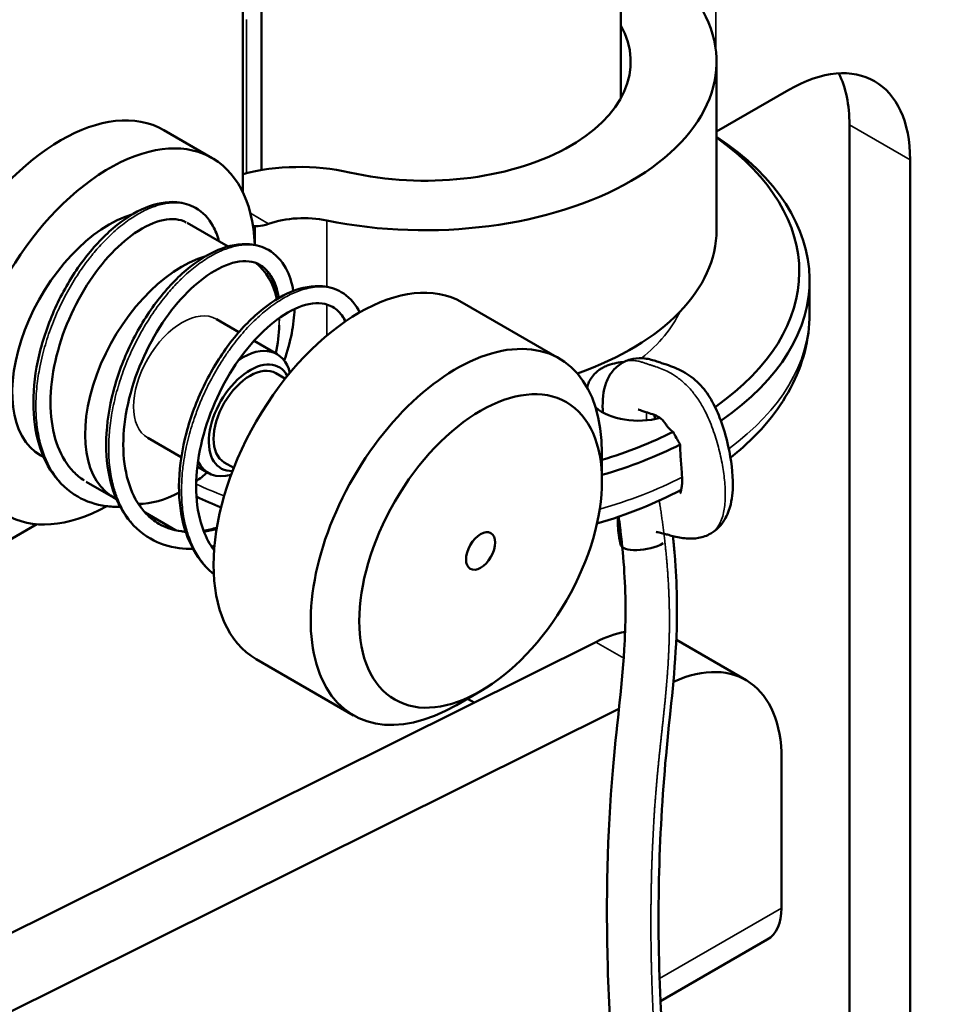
# Model space of a CAD drawing. Header units: millimetres. Extents: x 75 to 4764, y 75 to 3163.
# Tile 191 of 198: x 3555 to 3582, y 2530 to 2558. Entities that reach past the tile are written whole.
import ezdxf

# ---------------------------------------------------------------- set-up
doc = ezdxf.new("R2010")
doc.units = ezdxf.units.MM
doc.header["$LTSCALE"] = 15
doc.layers.add('Visible (ISO)', color=7, linetype='Continuous', lineweight=50)
doc.layers.add('Visible Narrow (ISO)', color=7, linetype='Continuous', lineweight=35)

msp = doc.modelspace()

# ---------------------------------------------------------------- linework, layer by layer
at = {"layer": 'Visible (ISO)'}
for p, q in [((3561.205, 2553.182), (3561.205, 2563.308)), ((3572.221, 2561.796), (3572.221, 2555.92)), ((3561.752, 2553.825), (3561.752, 2558.82)), ((3575.009, 2556.98), (3575.009, 2552.081)), ((3577.115, 2556.164), (3575.009, 2554.947)), ((3578.883, 2515.405), (3578.883, 2555.143)), ((3560.316, 2554.175), (3558.902, 2554.991)), ((3580.651, 2515.164), (3580.651, 2554.122)), ((3560.775, 2551.6), (3559.586, 2552.287)), ((3577.721, 2550.617), (3577.721, 2549.637)), ((3570.428, 2548.337), (3567.599, 2549.97)), ((3561.094, 2549.107), (3560.438, 2549.486)), ((3562.205, 2548.465), (3561.534, 2548.853)), ((3562.445, 2547.75), (3562.167, 2547.91)), ((3559.412, 2545.459), (3558.438, 2546.022)), ((3574.996, 2545.992), (3574.996, 2545.992)), ((3555.405, 2545.463), (3555.316, 2545.514)), ((3571.671, 2544.774), (3571.671, 2545.59)), ((3560.205, 2545.001), (3559.879, 2545.19)), ((3560.945, 2545.152), (3560.667, 2545.312)), ((3557.438, 2544.29), (3556.646, 2544.746)), ((3558.359, 2543.85), (3559.247, 2543.337)), ((3555.2, 2543.511), (3550.26, 2540.659)), ((3536.645, 2522.74), (3571.49, 2540.079)), ((3573.838, 2540.143), (3575.868, 2538.971)), ((3564.428, 2537.944), (3561.599, 2539.577)), ((3568.135, 2538.65), (3567.428, 2538.242)), ((3567.75, 2538.428), (3567.946, 2538.315)), ((3536.811, 2520.542), (3572.166, 2538.135)), ((3576.903, 2532.327), (3576.903, 2536.682)), ((3573.38, 2529.616), (3576.489, 2531.412))]:
    msp.add_line(p, q, dxfattribs=at)
for centre, major_axis, ratio, start_param, end_param in [((3566.509, 2556.98), (8.5, 0), 0.57735, 4.369902, 6.625672), ((3566.509, 2556.98), (6, 0), 0.57735, 4.338508, 6.594205), ((3577.115, 2552.081), (2.5, 4.33), 0.57735, 5.497787, 7.068583), ((3575.347, 2553.102), (2.5, 4.33), 0.57735, 5.497787, 5.921818), ((3555.902, 2549.795), (-3, -5.196), 0.57735, 3.141593, 6.283185), ((3557.316, 2548.979), (-3, -5.196), 0.57735, 2.401061, 7.05055), ((3566.721, 2550.617), (11, 0), 0.57735, 5.583144, 7.000699), ((3566.721, 2550.862), (10.7, 0), 0.57735, 5.592129, 6.967951), ((3562.856, 2551.606), (-4, 0), 0.57735, 4.338508, 5.137857), ((3557.316, 2548.979), (-2, -3.464), 0.57735, 3.680555, 6.283185), ((3562.982, 2551.27), (2, 0), 0.57735, 1.228309, 2.110308), ((3561.912, 2553.102), (-0.5, -0.866), 0.57735, 0.164623, 0.276938), ((3566.509, 2552.081), (8.5, 0), 0.57735, 5.262952, 6.283185), ((3559.438, 2547.754), (-2, -3.464), 0.57735, 3.680509, 6.325324), ((3559.438, 2547.754), (2, 3.464), 0.57735, 5.719028, 6.207347), ((3564.599, 2544.774), (-3, -5.196), 0.57735, 3.141593, 6.283185), ((3559.438, 2547.754), (-2, -3.464), 0.57735, 2.378387, 2.394795), ((3567.428, 2543.141), (-3, -5.196), 0.57735, 2.356194, 7.068583), ((3559.438, 2547.754), (-2, -3.464), 0.57735, 2.094395, 2.331401), ((3561.205, 2546.733), (1, 1.732), 0.57735, 5.738037, 7.151661), ((3561.417, 2546.611), (-0.85, -1.472), 0.57735, 2.793041, 6.631737), ((3561.417, 2546.611), (-0.75, -1.299), 0.57735, 3.141593, 6.283185), ((3572.731, 2547.391), (-1.5, 0), 0.57735, 0.593544, 2.008018), ((3566.721, 2550.862), (10.7, 0), 0.57735, 5.193307, 5.428299), ((3566.721, 2550.617), (-11, 0), 0.57735, 2.037536, 2.287964), ((3572.731, 2545.35), (1.5, 0), 0.57735, 0.650491, 0.650569), ((3561.205, 2546.733), (-1, -1.732), 0.57735, 5.89262, 6.828334), ((3559.438, 2547.754), (-2, -3.464), 0.57735, 0.930721, 1.047198), ((3559.438, 2547.754), (-2, -3.464), 0.57735, 0.318292, 0.754091), ((3572.943, 2543.087), (-0.734, -0.156), 0.400228, 6.282608, 8.535547), ((3571.246, 2535.865), (2.5, 4.33), 0.57735, 0.469138, 0.716447), ((3573.368, 2534.641), (2.5, 4.33), 0.57735, 5.497787, 6.959358), ((3575.489, 2533.144), (1, -1.732), 0.57735, 0, 0.785398)]:
    msp.add_ellipse(centre, major_axis=major_axis, ratio=ratio, start_param=start_param, end_param=end_param, dxfattribs=at)
for major_axis in [(-2.5, -4.33), (-0.3, -0.52)]:
    msp.add_ellipse((3568.135, 2542.732), major_axis=major_axis, ratio=0.57735, dxfattribs=at)
for points, knots in [([(3556.394, 2544.315), (3556.111, 2544.479), (3555.862, 2544.711), (3555.471, 2545.272), (3555.325, 2545.607), (3555.134, 2546.355), (3555.092, 2546.781), (3555.121, 2547.67), (3555.192, 2548.144), (3555.435, 2549.071), (3555.608, 2549.536), (3556.027, 2550.404), (3556.278, 2550.819), (3556.823, 2551.548), (3557.125, 2551.872), (3557.737, 2552.393), (3558.056, 2552.595), (3558.678, 2552.855), (3558.991, 2552.916), (3559.478, 2552.875), (3559.667, 2552.817), (3559.832, 2552.722)], [0, 0, 0, 0, 0.138605, 0.138605, 0.276601, 0.276601, 0.420923, 0.420923, 0.567408, 0.567408, 0.71269, 0.71269, 0.857752, 0.857752, 1.0031, 1.0031, 1.148905, 1.148905, 1.295951, 1.295951, 1.397592, 1.397592, 1.397592, 1.397592]), ([(3559.832, 2552.722), (3560.038, 2552.603), (3560.211, 2552.42), (3560.409, 2552.064), (3560.468, 2551.915), (3560.509, 2551.754)], [0, 0, 0, 0, 0.1266961, 0.1266961, 0.202903, 0.202903, 0.202903, 0.202903]), ([(3559.556, 2552.303), (3559.377, 2552.398), (3559.154, 2552.426), (3558.637, 2552.316), (3558.346, 2552.186), (3557.801, 2551.81), (3557.54, 2551.577), (3557.041, 2551.025), (3556.798, 2550.696), (3556.367, 2549.982), (3556.174, 2549.589), (3555.869, 2548.785), (3555.752, 2548.365), (3555.612, 2547.551), (3555.588, 2547.148), (3555.633, 2546.409), (3555.705, 2546.065), (3555.929, 2545.48), (3556.084, 2545.233), (3556.366, 2544.942), (3556.47, 2544.857), (3556.583, 2544.785)], [0.007705, 0.007705, 0.007705, 0.007705, 0.163737, 0.163737, 0.308518, 0.308518, 0.434016, 0.434016, 0.562018, 0.562018, 0.690854, 0.690854, 0.820131, 0.820131, 0.949367, 0.949367, 1.078077, 1.078077, 1.205334, 1.205334, 1.270199, 1.270199, 1.270199, 1.270199]), ([(3561.955, 2552.261), (3561.846, 2552.223), (3561.738, 2552.197), (3561.618, 2552.188), (3561.593, 2552.188), (3561.568, 2552.19)], [-0.15171739, -0.15171739, -0.15171739, -0.15171739, -0.11366298, -0.11366298, -0.10244694, -0.10244694, -0.10244694, -0.10244694]), ([(3558.512, 2543.092), (3558.228, 2543.256), (3557.979, 2543.491), (3557.59, 2544.053), (3557.444, 2544.387), (3557.255, 2545.133), (3557.213, 2545.558), (3557.242, 2546.446), (3557.314, 2546.921), (3557.558, 2547.852), (3557.732, 2548.319), (3558.153, 2549.188), (3558.404, 2549.601), (3558.949, 2550.328), (3559.249, 2550.65), (3559.86, 2551.168), (3560.178, 2551.371), (3560.801, 2551.631), (3561.114, 2551.691), (3561.601, 2551.65), (3561.789, 2551.592), (3561.952, 2551.498)], [0, 0, 0, 0, 0.139155, 0.139155, 0.27651, 0.27651, 0.420467, 0.420467, 0.567276, 0.567276, 0.713205, 0.713205, 0.858119, 0.858119, 1.002789, 1.002789, 1.148466, 1.148466, 1.29599, 1.29599, 1.396805, 1.396805, 1.396805, 1.396805]), ([(3561.952, 2551.498), (3562.16, 2551.378), (3562.336, 2551.192), (3562.566, 2550.773), (3562.638, 2550.549), (3562.677, 2550.303)], [0, 0, 0, 0, 0.1283183, 0.1283183, 0.2377267, 0.2377267, 0.2377267, 0.2377267]), ([(3561.702, 2551.065), (3561.517, 2551.172), (3561.284, 2551.204), (3560.751, 2551.089), (3560.461, 2550.958), (3559.918, 2550.58), (3559.657, 2550.349), (3559.159, 2549.796), (3558.916, 2549.467), (3558.484, 2548.751), (3558.292, 2548.355), (3557.986, 2547.548), (3557.87, 2547.127), (3557.733, 2546.314), (3557.708, 2545.912), (3557.756, 2545.177), (3557.827, 2544.835), (3558.052, 2544.252), (3558.208, 2544.005), (3558.505, 2543.698), (3558.628, 2543.602), (3558.762, 2543.525)], [0, 0, 0, 0, 0.164858, 0.164858, 0.30908, 0.30908, 0.434334, 0.434334, 0.56227, 0.56227, 0.691755, 0.691755, 0.821241, 0.821241, 0.950144, 0.950144, 1.078259, 1.078259, 1.205658, 1.205658, 1.281027, 1.281027, 1.281027, 1.281027]), ([(3562.203, 2550.068), (3562.202, 2550.087), (3562.2, 2550.107), (3562.169, 2550.388), (3562.097, 2550.608), (3561.918, 2550.901), (3561.819, 2550.997), (3561.702, 2551.065)], [1.0416057, 1.0416057, 1.0416057, 1.0416057, 1.0509807, 1.0509807, 1.1774759, 1.1774759, 1.2813777, 1.2813777, 1.2813777, 1.2813777]), ([(3560.364, 2542.052), (3560.189, 2542.192), (3560.034, 2542.361), (3559.71, 2542.832), (3559.564, 2543.166), (3559.375, 2543.915), (3559.334, 2544.343), (3559.365, 2545.234), (3559.438, 2545.709), (3559.683, 2546.638), (3559.857, 2547.102), (3560.277, 2547.968), (3560.528, 2548.381), (3561.073, 2549.107), (3561.374, 2549.429), (3561.987, 2549.949), (3562.307, 2550.15), (3562.931, 2550.409), (3563.244, 2550.467), (3563.726, 2550.423), (3563.912, 2550.367), (3564.073, 2550.273)], [0.046441, 0.046441, 0.046441, 0.046441, 0.139987, 0.139987, 0.277412, 0.277412, 0.422178, 0.422178, 0.569016, 0.569016, 0.714266, 0.714266, 0.858936, 0.858936, 1.003956, 1.003956, 1.150312, 1.150312, 1.29762, 1.29762, 1.397101, 1.397101, 1.397101, 1.397101]), ([(3564.073, 2550.273), (3564.278, 2550.155), (3564.451, 2549.974), (3564.588, 2549.73), (3564.601, 2549.706), (3564.613, 2549.681)], [0, 0, 0, 0, 0.1261181, 0.1261181, 0.1397674, 0.1397674, 0.1397674, 0.1397674]), ([(3563.823, 2549.84), (3563.641, 2549.945), (3563.411, 2549.978), (3562.883, 2549.869), (3562.593, 2549.738), (3562.048, 2549.363), (3561.787, 2549.132), (3561.289, 2548.582), (3561.046, 2548.255), (3560.615, 2547.543), (3560.422, 2547.15), (3560.114, 2546.345), (3559.997, 2545.924), (3559.855, 2545.108), (3559.83, 2544.703), (3559.875, 2543.965), (3559.946, 2543.621), (3560.141, 2543.111), (3560.247, 2542.918), (3560.372, 2542.754)], [0, 0, 0, 0, 0.162606, 0.162606, 0.307644, 0.307644, 0.432858, 0.432858, 0.560511, 0.560511, 0.689371, 0.689371, 0.819017, 0.819017, 0.948518, 0.948518, 1.076774, 1.076774, 1.171434, 1.171434, 1.171434, 1.171434]), ([(3562.71, 2549.775), (3562.705, 2549.551), (3562.679, 2549.314), (3562.582, 2548.816), (3562.509, 2548.549), (3562.414, 2548.279)], [0.3116083, 0.3116083, 0.3116083, 0.3116083, 0.4006839, 0.4006839, 0.4942766, 0.4942766, 0.4942766, 0.4942766]), ([(3564.189, 2549.412), (3564.167, 2549.461), (3564.143, 2549.506), (3564.037, 2549.678), (3563.939, 2549.774), (3563.823, 2549.84)], [1.1462145, 1.1462145, 1.1462145, 1.1462145, 1.1789454, 1.1789454, 1.2818973, 1.2818973, 1.2818973, 1.2818973]), ([(3577.721, 2549.637), (3577.721, 2549.265), (3577.672, 2548.893), (3577.484, 2548.168), (3577.345, 2547.815), (3576.986, 2547.139), (3576.767, 2546.815), (3576.259, 2546.203), (3575.971, 2545.913), (3575.576, 2545.576), (3575.497, 2545.511), (3575.416, 2545.446)], [2.3561945, 2.3561945, 2.3561945, 2.3561945, 2.5048447, 2.5048447, 2.6534949, 2.6534949, 2.8021451, 2.8021451, 2.9507953, 2.9507953, 2.9871278, 2.9871278, 2.9871278, 2.9871278]), ([(3572.317, 2548.239), (3572.243, 2548.232), (3572.172, 2548.222), (3572.015, 2548.192), (3571.933, 2548.17), (3571.811, 2548.125), (3571.768, 2548.107), (3571.692, 2548.069), (3571.66, 2548.05), (3571.592, 2548.007), (3571.559, 2547.982), (3571.475, 2547.912), (3571.429, 2547.864), (3571.311, 2547.711), (3571.26, 2547.598), (3571.241, 2547.491)], [-1.681511, -1.681511, -1.681511, -1.681511, -1.6593598, -1.6593598, -1.6315675, -1.6315675, -1.6153509, -1.6153509, -1.6016243, -1.6016243, -1.5856718, -1.5856718, -1.5591089, -1.5591089, -1.5044707, -1.5044707, -1.5044707, -1.5044707]), ([(3571.695, 2546.765), (3571.694, 2546.791), (3571.693, 2546.818), (3571.685, 2547.111), (3571.7, 2547.384), (3571.837, 2547.749), (3571.893, 2547.855), (3572.045, 2548.053), (3572.148, 2548.144), (3572.264, 2548.211)], [4.6430404, 4.6430404, 4.6430404, 4.6430404, 4.652081, 4.652081, 4.7433288, 4.7433288, 4.7815902, 4.7815902, 4.8239456, 4.8239456, 4.8239456, 4.8239456]), ([(3572.264, 2548.211), (3572.362, 2548.268), (3572.471, 2548.307), (3572.695, 2548.349), (3572.81, 2548.351), (3573.048, 2548.323), (3573.166, 2548.287), (3573.319, 2548.236), (3573.364, 2548.22), (3573.453, 2548.191), (3573.501, 2548.175), (3573.7, 2548.109), (3573.867, 2548.048), (3574.196, 2547.867), (3574.359, 2547.747), (3574.634, 2547.467), (3574.752, 2547.308), (3574.948, 2546.974), (3575.03, 2546.796), (3575.189, 2546.386), (3575.26, 2546.151), (3575.415, 2545.528), (3575.474, 2545.14), (3575.488, 2544.537), (3575.474, 2544.309), (3575.386, 2543.934), (3575.329, 2543.78), (3575.196, 2543.562), (3575.14, 2543.488), (3575.006, 2543.351), (3574.926, 2543.289), (3574.84, 2543.24)], [0, 0, 0, 0, 0.0360299, 0.0360299, 0.0727277, 0.0727277, 0.1142008, 0.1142008, 0.1341104, 0.1341104, 0.1549547, 0.1549547, 0.216529, 0.216529, 0.2790124, 0.2790124, 0.3372249, 0.3372249, 0.3952633, 0.3952633, 0.4713295, 0.4713295, 0.5988173, 0.5988173, 0.6775967, 0.6775967, 0.7330984, 0.7330984, 0.7638804, 0.7638804, 0.7963012, 0.7963012, 0.7963012, 0.7963012]), ([(3573.523, 2546.435), (3573.512, 2546.452), (3573.5, 2546.469), (3573.477, 2546.499), (3573.467, 2546.511), (3573.439, 2546.544), (3573.422, 2546.561), (3573.39, 2546.589), (3573.375, 2546.601), (3573.339, 2546.626), (3573.317, 2546.639), (3573.234, 2546.681), (3573.169, 2546.705), (3573.032, 2546.751), (3572.964, 2546.772), (3572.874, 2546.803), (3572.853, 2546.81), (3572.803, 2546.827), (3572.775, 2546.837), (3572.747, 2546.845), (3572.74, 2546.847), (3572.731, 2546.85), (3572.728, 2546.851), (3572.725, 2546.851), (3572.725, 2546.851), (3572.725, 2546.851)], [0.0000029, 0.0000029, 0.0000029, 0.0000029, 0.0062951, 0.0062951, 0.0116434, 0.0116434, 0.0210768, 0.0210768, 0.0303971, 0.0303971, 0.0457978, 0.0457978, 0.0810691, 0.0810691, 0.1094913, 0.1094913, 0.1183033, 0.1183033, 0.1315829, 0.1315829, 0.1358658, 0.1358658, 0.1399514, 0.1399514, 0.1414327, 0.1414327, 0.1414327, 0.1414327]), ([(3573.523, 2546.435), (3573.524, 2546.434), (3573.525, 2546.432), (3573.526, 2546.431), (3573.531, 2546.424), (3573.535, 2546.417), (3573.54, 2546.411), (3573.549, 2546.397), (3573.559, 2546.384), (3573.569, 2546.37), (3573.579, 2546.357), (3573.59, 2546.344), (3573.602, 2546.33), (3573.608, 2546.322), (3573.616, 2546.314), (3573.623, 2546.306), (3573.629, 2546.3), (3573.634, 2546.294), (3573.64, 2546.289), (3573.654, 2546.274), (3573.67, 2546.26), (3573.687, 2546.245), (3573.704, 2546.23), (3573.723, 2546.215), (3573.743, 2546.201)], [0.440512, 0.440512, 0.440512, 0.440512, 0.4512483, 0.4512483, 0.4512483, 0.5, 0.5, 0.5, 0.6, 0.6, 0.6, 0.7, 0.7, 0.7, 0.7582583, 0.7582583, 0.7582583, 0.8, 0.8, 0.8, 0.9, 0.9, 0.9, 0.9999845, 0.9999845, 0.9999845, 0.9999845]), ([(3573.743, 2546.201), (3573.775, 2546.142), (3573.808, 2546.082), (3573.843, 2546.02), (3573.855, 2545.998), (3573.868, 2545.975), (3573.881, 2545.952), (3573.899, 2545.92), (3573.918, 2545.887), (3573.937, 2545.854), (3573.941, 2545.846), (3573.946, 2545.838), (3573.951, 2545.83)], [0.0000133, 0.0000133, 0.0000133, 0.0000133, 0.5, 0.5, 0.5, 0.6820053, 0.6820053, 0.6820053, 0.9386366, 0.9386366, 0.9386366, 0.9999974, 0.9999974, 0.9999974, 0.9999974]), ([(3574.006, 2544.879), (3574.008, 2544.855), (3574.009, 2544.833), (3574.009, 2544.812), (3574.009, 2544.764), (3574.007, 2544.721), (3574.004, 2544.684), (3573.999, 2544.631), (3573.991, 2544.589), (3573.985, 2544.561), (3573.985, 2544.559), (3573.984, 2544.557), (3573.984, 2544.555), (3573.979, 2544.537), (3573.976, 2544.525), (3573.976, 2544.519)], [0, 0, 0, 0, 0.0510462, 0.0510462, 0.0510462, 0.1666667, 0.1666667, 0.1666667, 0.3333333, 0.3333333, 0.3333333, 0.3472982, 0.3472982, 0.3472982, 0.4649935, 0.4649935, 0.4649935, 0.4649935]), ([(3573.953, 2544.403), (3573.953, 2544.403), (3573.954, 2544.404), (3573.955, 2544.409), (3573.959, 2544.418), (3573.966, 2544.45), (3573.97, 2544.475), (3573.975, 2544.509), (3573.975, 2544.514), (3573.976, 2544.519)], [0.04369474, 0.04369474, 0.04369474, 0.04369474, 0.04795338, 0.04795338, 0.0601727, 0.0601727, 0.0757228, 0.0757228, 0.07844456, 0.07844456, 0.07844456, 0.07844456]), ([(3557.634, 2544.017), (3557.49, 2544.014), (3557.35, 2544.021), (3556.92, 2544.08), (3556.64, 2544.173), (3556.394, 2544.315)], [1.2197133, 1.2197133, 1.2197133, 1.2197133, 1.2759979, 1.2759979, 1.3969593, 1.3969593, 1.3969593, 1.3969593]), ([(3581.734, 2510.842), (3581.583, 2510.755), (3581.412, 2510.697), (3581.073, 2510.645), (3580.903, 2510.649), (3580.509, 2510.698), (3580.286, 2510.761), (3579.671, 2510.986), (3579.284, 2511.186), (3578.587, 2511.613), (3578.275, 2511.833), (3577.81, 2512.209), (3577.651, 2512.346), (3577.414, 2512.566), (3577.334, 2512.642), (3577.214, 2512.761), (3577.173, 2512.802), (3577.011, 2512.968), (3576.892, 2513.096), (3576.423, 2513.627), (3576.09, 2514.063), (3575.316, 2515.219), (3574.905, 2515.974), (3574.121, 2517.674), (3573.769, 2518.637), (3573.04, 2521.009), (3572.727, 2522.424), (3572.092, 2526.145), (3571.903, 2528.421), (3571.783, 2532.58), (3571.826, 2534.494), (3572.085, 2537.53), (3572.249, 2538.674), (3572.365, 2540.587), (3572.37, 2541.334), (3572.299, 2542.498), (3572.262, 2542.894), (3572.197, 2543.439), (3572.179, 2543.584), (3572.159, 2543.729)], [0, 0, 0, 0, 0.061806, 0.061806, 0.124017, 0.124017, 0.211241, 0.211241, 0.369533, 0.369533, 0.499142, 0.499142, 0.567492, 0.567492, 0.602903, 0.602903, 0.621146, 0.621146, 0.675905, 0.675905, 0.84101, 0.84101, 1.094659, 1.094659, 1.406882, 1.406882, 1.873476, 1.873476, 2.663909, 2.663909, 3.370715, 3.370715, 3.830656, 3.830656, 4.109342, 4.109342, 4.249048, 4.249048, 4.299356, 4.299356, 4.299356, 4.299356]), ([(3572.209, 2542.931), (3572.196, 2542.993), (3572.184, 2543.055), (3572.142, 2543.304), (3572.124, 2543.493), (3572.135, 2543.693), (3572.136, 2543.707), (3572.137, 2543.722)], [0, 0, 0, 0, 0.02033694, 0.02033694, 0.08159507, 0.08159507, 0.08636557, 0.08636557, 0.08636557, 0.08636557]), ([(3559.755, 2542.793), (3559.619, 2542.789), (3559.485, 2542.795), (3559.053, 2542.851), (3558.765, 2542.946), (3558.512, 2543.092)], [1.2198472, 1.2198472, 1.2198472, 1.2198472, 1.2732789, 1.2732789, 1.3975812, 1.3975812, 1.3975812, 1.3975812]), ([(3574.84, 2543.24), (3574.732, 2543.177), (3574.609, 2543.133), (3574.369, 2543.09), (3574.251, 2543.087), (3573.994, 2543.106), (3573.858, 2543.135), (3573.679, 2543.18), (3573.627, 2543.194), (3573.56, 2543.212), (3573.542, 2543.217), (3573.47, 2543.237), (3573.418, 2543.251), (3573.345, 2543.269), (3573.32, 2543.274), (3573.275, 2543.283), (3573.257, 2543.285), (3573.247, 2543.286), (3573.246, 2543.286), (3573.246, 2543.286)], [0, 0, 0, 0, 0.0410944, 0.0410944, 0.0812184, 0.0812184, 0.1328019, 0.1328019, 0.1540355, 0.1540355, 0.1619955, 0.1619955, 0.1859111, 0.1859111, 0.1999559, 0.1999559, 0.2152404, 0.2152404, 0.2201677, 0.2201677, 0.2201677, 0.2201677]), ([(3573.739, 2543.165), (3573.743, 2543.12), (3573.748, 2543.076), (3573.767, 2542.891), (3573.779, 2542.751), (3573.824, 2542.193), (3573.845, 2541.78), (3573.877, 2540.15), (3573.768, 2538.997), (3573.392, 2535.53), (3573.264, 2533.115), (3573.418, 2528.072), (3573.655, 2525.457), (3574.522, 2521.284), (3574.932, 2519.759), (3575.855, 2517.45), (3576.24, 2516.64), (3576.89, 2515.558), (3577.1, 2515.241), (3577.321, 2514.94)], [0.51995, 0.51995, 0.51995, 0.51995, 0.535278, 0.535278, 0.583883, 0.583883, 0.729785, 0.729785, 1.168996, 1.168996, 2.09106, 2.09106, 2.998269, 2.998269, 3.494615, 3.494615, 3.760264, 3.760264, 3.87356, 3.87356, 3.87356, 3.87356])]:
    msp.add_open_spline(points, degree=3, knots=knots, dxfattribs=at)
for points in [[(3573.204, 2546.691), (3573.207, 2546.652), (3573.211, 2546.612), (3573.216, 2546.572)], [(3573.951, 2545.83), (3573.95, 2545.751), (3573.955, 2545.593), (3573.971, 2545.348), (3573.991, 2545.107), (3574.002, 2544.954), (3574.006, 2544.879)], [(3573.975, 2544.512), (3573.231, 2544.116), (3572.405, 2543.786), (3571.524, 2543.528)], [(3560.574, 2543.995), (3560.327, 2544.096), (3560.087, 2544.202), (3559.854, 2544.315)], [(3558.278, 2544.105), (3558.244, 2544.097), (3558.211, 2544.09), (3558.177, 2544.083)], [(3558.762, 2543.525), (3558.991, 2543.393), (3559.254, 2543.314), (3559.54, 2543.295)], [(3560.06, 2543.321), (3560.188, 2543.341), (3560.32, 2543.372), (3560.452, 2543.411)], [(3560.382, 2542.877), (3560.354, 2542.87), (3560.326, 2542.864), (3560.298, 2542.858)]]:
    msp.add_open_spline(points, degree=3, dxfattribs=at)
at = {"layer": 'Visible Narrow (ISO)'}
for p, q in [((3574.985, 2559.936), (3574.985, 2557.349)), ((3561.312, 2553.736), (3561.312, 2558.208)), ((3580.651, 2554.122), (3578.883, 2555.143)), ((3561.426, 2552.566), (3561.955, 2552.261)), ((3563.654, 2552.358), (3563.654, 2550.424)), ((3561.568, 2551.643), (3561.568, 2552.19)), ((3563.654, 2549.912), (3563.654, 2549.004)), ((3573.977, 2544.527), (3573.977, 2544.527)), ((3571.49, 2540.079), (3572.304, 2539.608)), ((3573.352, 2530.277), (3576.903, 2532.327))]:
    msp.add_line(p, q, dxfattribs=at)
for centre, major_axis, start_param, end_param in [((3559.438, 2547.754), (-1, -1.732), 3.141593, 6.283185), ((3566.721, 2550.862), (7.5, 0), 5.663199, 6.014109), ((3566.721, 2549.637), (11, 0), 5.616562, 6.283185), ((3566.721, 2549.637), (-11, 0), 2.03076, 2.294718), ((3566.721, 2549.637), (-11, 0), 0.89561, 0.9878)]:
    msp.add_ellipse(centre, major_axis=major_axis, ratio=0.57735, start_param=start_param, end_param=end_param, dxfattribs=at)
for points, knots in [([(3559.832, 2552.722), (3559.793, 2552.745), (3559.751, 2552.765), (3559.709, 2552.783), (3559.613, 2552.824), (3559.509, 2552.851), (3559.4, 2552.865), (3559.291, 2552.878), (3559.176, 2552.879), (3559.056, 2552.865), (3558.937, 2552.852), (3558.813, 2552.824), (3558.686, 2552.784), (3558.558, 2552.743), (3558.428, 2552.689), (3558.296, 2552.622), (3558.177, 2552.561), (3558.057, 2552.49), (3557.936, 2552.409), (3557.923, 2552.4), (3557.91, 2552.391), (3557.897, 2552.382), (3557.763, 2552.289), (3557.629, 2552.184), (3557.496, 2552.068), (3557.363, 2551.952), (3557.232, 2551.824), (3557.103, 2551.686), (3557.001, 2551.577), (3556.901, 2551.461), (3556.802, 2551.339), (3556.777, 2551.307), (3556.752, 2551.276), (3556.727, 2551.243), (3556.605, 2551.087), (3556.488, 2550.921), (3556.376, 2550.748), (3556.264, 2550.575), (3556.158, 2550.395), (3556.058, 2550.209), (3555.989, 2550.081), (3555.924, 2549.951), (3555.862, 2549.818), (3555.834, 2549.758), (3555.806, 2549.698), (3555.78, 2549.637), (3555.694, 2549.441), (3555.617, 2549.243), (3555.548, 2549.042), (3555.48, 2548.841), (3555.42, 2548.639), (3555.369, 2548.436), (3555.34, 2548.319), (3555.314, 2548.201), (3555.291, 2548.084), (3555.275, 2547.999), (3555.26, 2547.915), (3555.247, 2547.831), (3555.216, 2547.63), (3555.195, 2547.432), (3555.185, 2547.237), (3555.175, 2547.043), (3555.175, 2546.852), (3555.185, 2546.667), (3555.19, 2546.579), (3555.197, 2546.493), (3555.207, 2546.408), (3555.218, 2546.314), (3555.232, 2546.221), (3555.249, 2546.13), (3555.28, 2545.958), (3555.323, 2545.794), (3555.375, 2545.638), (3555.428, 2545.483), (3555.49, 2545.336), (3555.563, 2545.199), (3555.589, 2545.149), (3555.617, 2545.101), (3555.646, 2545.054), (3555.697, 2544.972), (3555.751, 2544.895), (3555.81, 2544.822), (3555.901, 2544.707), (3556.002, 2544.604), (3556.111, 2544.513), (3556.2, 2544.439), (3556.294, 2544.373), (3556.394, 2544.315)], [0.0312292, 0.0312292, 0.0312292, 0.0312292, 0.0337079, 0.0337079, 0.0337079, 0.0393258, 0.0393258, 0.0393258, 0.0449438, 0.0449438, 0.0449438, 0.0505618, 0.0505618, 0.0505618, 0.0561798, 0.0561798, 0.0561798, 0.06125, 0.06125, 0.06125, 0.0617978, 0.0617978, 0.0617978, 0.0674157, 0.0674157, 0.0674157, 0.0730337, 0.0730337, 0.0730337, 0.0775, 0.0775, 0.0775, 0.0786517, 0.0786517, 0.0786517, 0.0842697, 0.0842697, 0.0842697, 0.0898876, 0.0898876, 0.0898876, 0.09375, 0.09375, 0.09375, 0.0955056, 0.0955056, 0.0955056, 0.1011236, 0.1011236, 0.1011236, 0.1067416, 0.1067416, 0.1067416, 0.11, 0.11, 0.11, 0.1123596, 0.1123596, 0.1123596, 0.1179775, 0.1179775, 0.1179775, 0.1235955, 0.1235955, 0.1235955, 0.12625, 0.12625, 0.12625, 0.1292135, 0.1292135, 0.1292135, 0.1348315, 0.1348315, 0.1348315, 0.1404494, 0.1404494, 0.1404494, 0.1425, 0.1425, 0.1425, 0.1460674, 0.1460674, 0.1460674, 0.1516854, 0.1516854, 0.1516854, 0.1562716, 0.1562716, 0.1562716, 0.1562716]), ([(3561.952, 2551.498), (3561.868, 2551.546), (3561.777, 2551.584), (3561.681, 2551.609), (3561.64, 2551.62), (3561.598, 2551.629), (3561.555, 2551.635), (3561.49, 2551.645), (3561.423, 2551.65), (3561.354, 2551.65), (3561.239, 2551.65), (3561.119, 2551.637), (3560.995, 2551.61), (3560.872, 2551.583), (3560.744, 2551.542), (3560.614, 2551.488), (3560.576, 2551.472), (3560.539, 2551.456), (3560.501, 2551.438), (3560.407, 2551.394), (3560.313, 2551.343), (3560.219, 2551.287), (3560.085, 2551.206), (3559.951, 2551.114), (3559.817, 2551.009), (3559.684, 2550.904), (3559.551, 2550.788), (3559.42, 2550.661), (3559.396, 2550.637), (3559.372, 2550.614), (3559.348, 2550.59), (3559.242, 2550.482), (3559.137, 2550.368), (3559.034, 2550.247), (3558.909, 2550.099), (3558.787, 2549.942), (3558.669, 2549.777), (3558.552, 2549.612), (3558.44, 2549.438), (3558.334, 2549.258), (3558.326, 2549.245), (3558.318, 2549.231), (3558.31, 2549.218), (3558.212, 2549.051), (3558.12, 2548.878), (3558.035, 2548.701), (3557.942, 2548.51), (3557.856, 2548.315), (3557.779, 2548.117), (3557.704, 2547.925), (3557.637, 2547.73), (3557.579, 2547.535), (3557.577, 2547.528), (3557.575, 2547.521), (3557.573, 2547.515), (3557.513, 2547.313), (3557.463, 2547.11), (3557.422, 2546.908), (3557.381, 2546.706), (3557.35, 2546.505), (3557.33, 2546.307), (3557.312, 2546.137), (3557.301, 2545.969), (3557.299, 2545.804), (3557.299, 2545.777), (3557.298, 2545.75), (3557.298, 2545.724), (3557.298, 2545.533), (3557.309, 2545.348), (3557.33, 2545.169), (3557.352, 2544.99), (3557.383, 2544.818), (3557.425, 2544.653), (3557.457, 2544.53), (3557.495, 2544.411), (3557.538, 2544.297), (3557.552, 2544.26), (3557.567, 2544.223), (3557.583, 2544.187), (3557.645, 2544.04), (3557.718, 2543.904), (3557.801, 2543.778), (3557.883, 2543.652), (3557.974, 2543.537), (3558.075, 2543.434), (3558.14, 2543.367), (3558.208, 2543.305), (3558.28, 2543.249), (3558.319, 2543.218), (3558.36, 2543.189), (3558.401, 2543.161), (3558.438, 2543.137), (3558.474, 2543.114), (3558.512, 2543.092)], [0.2812545, 0.2812545, 0.2812545, 0.2812545, 0.2865169, 0.2865169, 0.2865169, 0.28875, 0.28875, 0.28875, 0.2921348, 0.2921348, 0.2921348, 0.2977528, 0.2977528, 0.2977528, 0.3033708, 0.3033708, 0.3033708, 0.305, 0.305, 0.305, 0.3089888, 0.3089888, 0.3089888, 0.3146067, 0.3146067, 0.3146067, 0.3202247, 0.3202247, 0.3202247, 0.32125, 0.32125, 0.32125, 0.3258427, 0.3258427, 0.3258427, 0.3314607, 0.3314607, 0.3314607, 0.3370787, 0.3370787, 0.3370787, 0.3375, 0.3375, 0.3375, 0.3426966, 0.3426966, 0.3426966, 0.3483146, 0.3483146, 0.3483146, 0.35375, 0.35375, 0.35375, 0.3539326, 0.3539326, 0.3539326, 0.3595506, 0.3595506, 0.3595506, 0.3651685, 0.3651685, 0.3651685, 0.37, 0.37, 0.37, 0.3707865, 0.3707865, 0.3707865, 0.3764045, 0.3764045, 0.3764045, 0.3820225, 0.3820225, 0.3820225, 0.38625, 0.38625, 0.38625, 0.3876404, 0.3876404, 0.3876404, 0.3932584, 0.3932584, 0.3932584, 0.3988764, 0.3988764, 0.3988764, 0.4025, 0.4025, 0.4025, 0.4044944, 0.4044944, 0.4044944, 0.4062269, 0.4062269, 0.4062269, 0.4062269]), ([(3562.261, 2550.102), (3562.261, 2550.103), (3562.261, 2550.105), (3562.261, 2550.106), (3562.243, 2550.23), (3562.215, 2550.345), (3562.178, 2550.451), (3562.141, 2550.556), (3562.095, 2550.652), (3562.04, 2550.737), (3562.033, 2550.749), (3562.025, 2550.761), (3562.017, 2550.772), (3561.968, 2550.842), (3561.913, 2550.904), (3561.852, 2550.958), (3561.805, 2550.998), (3561.755, 2551.034), (3561.702, 2551.065)], [0.2600503, 0.2600503, 0.2600503, 0.2600503, 0.26011561, 0.26011561, 0.26011561, 0.26589595, 0.26589595, 0.26589595, 0.2716763, 0.2716763, 0.2716763, 0.27250001, 0.27250001, 0.27250001, 0.27745665, 0.27745665, 0.27745665, 0.28125466, 0.28125466, 0.28125466, 0.28125466]), ([(3564.073, 2550.273), (3564.054, 2550.285), (3564.033, 2550.296), (3564.013, 2550.306), (3563.993, 2550.316), (3563.972, 2550.325), (3563.952, 2550.334), (3563.855, 2550.374), (3563.752, 2550.401), (3563.643, 2550.415), (3563.534, 2550.429), (3563.419, 2550.429), (3563.299, 2550.416), (3563.218, 2550.407), (3563.135, 2550.391), (3563.05, 2550.37), (3563.01, 2550.359), (3562.969, 2550.348), (3562.928, 2550.334), (3562.801, 2550.294), (3562.671, 2550.239), (3562.539, 2550.172), (3562.407, 2550.105), (3562.273, 2550.025), (3562.139, 2549.932), (3562.063, 2549.88), (3561.987, 2549.823), (3561.911, 2549.762), (3561.853, 2549.717), (3561.796, 2549.669), (3561.739, 2549.619), (3561.606, 2549.502), (3561.475, 2549.374), (3561.346, 2549.237), (3561.217, 2549.099), (3561.092, 2548.951), (3560.97, 2548.794), (3560.914, 2548.721), (3560.858, 2548.647), (3560.804, 2548.571), (3560.741, 2548.482), (3560.679, 2548.391), (3560.619, 2548.298), (3560.507, 2548.125), (3560.4, 2547.945), (3560.3, 2547.759), (3560.201, 2547.573), (3560.108, 2547.382), (3560.022, 2547.187), (3559.992, 2547.118), (3559.963, 2547.048), (3559.934, 2546.978), (3559.883, 2546.851), (3559.835, 2546.722), (3559.791, 2546.592), (3559.722, 2546.392), (3559.663, 2546.189), (3559.612, 2545.987), (3559.562, 2545.784), (3559.521, 2545.582), (3559.49, 2545.381), (3559.482, 2545.332), (3559.475, 2545.282), (3559.468, 2545.233), (3559.449, 2545.083), (3559.435, 2544.934), (3559.428, 2544.788), (3559.417, 2544.593), (3559.417, 2544.402), (3559.428, 2544.217), (3559.438, 2544.032), (3559.459, 2543.853), (3559.491, 2543.681), (3559.496, 2543.657), (3559.5, 2543.633), (3559.505, 2543.609), (3559.535, 2543.463), (3559.573, 2543.323), (3559.618, 2543.189), (3559.67, 2543.033), (3559.733, 2542.886), (3559.806, 2542.75), (3559.878, 2542.613), (3559.961, 2542.487), (3560.052, 2542.372), (3560.055, 2542.368), (3560.058, 2542.365), (3560.061, 2542.361), (3560.15, 2542.251), (3560.248, 2542.151), (3560.353, 2542.063), (3560.357, 2542.061), (3560.36, 2542.058), (3560.363, 2542.055)], [0.5312637, 0.5312637, 0.5312637, 0.5312637, 0.5325, 0.5325, 0.5325, 0.5337079, 0.5337079, 0.5337079, 0.5393258, 0.5393258, 0.5393258, 0.5449438, 0.5449438, 0.5449438, 0.54875, 0.54875, 0.54875, 0.5505618, 0.5505618, 0.5505618, 0.5561798, 0.5561798, 0.5561798, 0.5617978, 0.5617978, 0.5617978, 0.565, 0.565, 0.565, 0.5674157, 0.5674157, 0.5674157, 0.5730337, 0.5730337, 0.5730337, 0.5786517, 0.5786517, 0.5786517, 0.58125, 0.58125, 0.58125, 0.5842697, 0.5842697, 0.5842697, 0.5898876, 0.5898876, 0.5898876, 0.5955056, 0.5955056, 0.5955056, 0.5975, 0.5975, 0.5975, 0.6011236, 0.6011236, 0.6011236, 0.6067416, 0.6067416, 0.6067416, 0.6123596, 0.6123596, 0.6123596, 0.61375, 0.61375, 0.61375, 0.6179775, 0.6179775, 0.6179775, 0.6235955, 0.6235955, 0.6235955, 0.6292135, 0.6292135, 0.6292135, 0.63, 0.63, 0.63, 0.6348315, 0.6348315, 0.6348315, 0.6404494, 0.6404494, 0.6404494, 0.6460674, 0.6460674, 0.6460674, 0.64625, 0.64625, 0.64625, 0.6516854, 0.6516854, 0.6516854, 0.6518572, 0.6518572, 0.6518572, 0.6518572]), ([(3564.211, 2549.428), (3564.208, 2549.434), (3564.204, 2549.44), (3564.201, 2549.446), (3564.151, 2549.536), (3564.092, 2549.616), (3564.025, 2549.684), (3563.964, 2549.746), (3563.897, 2549.798), (3563.823, 2549.84)], [0.51984083, 0.51984083, 0.51984083, 0.51984083, 0.52023121, 0.52023121, 0.52023121, 0.52601156, 0.52601156, 0.52601156, 0.53126413, 0.53126413, 0.53126413, 0.53126413]), ([(3574.84, 2543.24), (3574.87, 2543.257), (3574.897, 2543.276), (3574.923, 2543.297), (3574.969, 2543.336), (3575.01, 2543.381), (3575.045, 2543.432), (3575.118, 2543.537), (3575.168, 2543.662), (3575.202, 2543.797), (3575.236, 2543.932), (3575.254, 2544.077), (3575.261, 2544.228), (3575.268, 2544.392), (3575.263, 2544.563), (3575.247, 2544.737), (3575.233, 2544.898), (3575.211, 2545.062), (3575.182, 2545.226), (3575.15, 2545.404), (3575.11, 2545.583), (3575.063, 2545.758), (3575.016, 2545.934), (3574.962, 2546.106), (3574.901, 2546.275), (3574.835, 2546.459), (3574.759, 2546.638), (3574.67, 2546.811), (3574.615, 2546.918), (3574.554, 2547.023), (3574.49, 2547.121), (3574.419, 2547.228), (3574.344, 2547.328), (3574.267, 2547.418), (3574.19, 2547.508), (3574.11, 2547.588), (3574.031, 2547.657), (3573.946, 2547.731), (3573.863, 2547.793), (3573.784, 2547.844), (3573.632, 2547.942), (3573.497, 2548.003), (3573.377, 2548.048), (3573.315, 2548.072), (3573.257, 2548.092), (3573.203, 2548.11), (3573.175, 2548.12), (3573.147, 2548.128), (3573.122, 2548.137), (3573.094, 2548.146), (3573.067, 2548.155), (3573.041, 2548.164), (3573.017, 2548.172), (3572.993, 2548.18), (3572.967, 2548.189), (3572.938, 2548.199), (3572.908, 2548.209), (3572.875, 2548.219), (3572.843, 2548.23), (3572.809, 2548.24), (3572.772, 2548.249), (3572.754, 2548.254), (3572.734, 2548.258), (3572.714, 2548.263), (3572.692, 2548.267), (3572.67, 2548.271), (3572.647, 2548.274), (3572.585, 2548.282), (3572.521, 2548.284), (3572.462, 2548.276), (3572.398, 2548.268), (3572.338, 2548.25), (3572.285, 2548.222), (3572.278, 2548.219), (3572.271, 2548.215), (3572.264, 2548.211)], [0.03486155, 0.03486155, 0.03486155, 0.03486155, 0.03599934, 0.03599934, 0.03599934, 0.0380444, 0.0380444, 0.0380444, 0.04231536, 0.04231536, 0.04231536, 0.04658447, 0.04658447, 0.04658447, 0.05121143, 0.05121143, 0.05121143, 0.05548209, 0.05548209, 0.05548209, 0.06010877, 0.06010877, 0.06010877, 0.06473545, 0.06473545, 0.06473545, 0.0697471, 0.0697471, 0.0697471, 0.072825, 0.072825, 0.072825, 0.07615842, 0.07615842, 0.07615842, 0.07949235, 0.07949235, 0.07949235, 0.08310409, 0.08310409, 0.08310409, 0.09005058, 0.09005058, 0.09005058, 0.09365725, 0.09365725, 0.09365725, 0.09553884, 0.09553884, 0.09553884, 0.0975792, 0.0975792, 0.0975792, 0.09938775, 0.09938775, 0.09938775, 0.1013613, 0.1013613, 0.1013613, 0.10332029, 0.10332029, 0.10332029, 0.10434415, 0.10434415, 0.10434415, 0.10546763, 0.10546763, 0.10546763, 0.10856636, 0.10856636, 0.10856636, 0.11193158, 0.11193158, 0.11193158, 0.11238401, 0.11238401, 0.11238401, 0.11238401]), ([(3572.976, 2546.769), (3572.976, 2546.764), (3572.974, 2546.736), (3572.971, 2546.677), (3572.971, 2546.601), (3572.973, 2546.551), (3572.974, 2546.537)], [0.055588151, 0.055588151, 0.055588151, 0.055588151, 0.056179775, 0.058988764, 0.061797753, 0.06294919, 0.06294919, 0.06294919, 0.06294919]), ([(3573.341, 2544.199), (3573.347, 2544.156), (3573.363, 2544.058), (3573.386, 2543.907), (3573.409, 2543.746), (3573.431, 2543.587), (3573.452, 2543.43), (3573.471, 2543.275), (3573.49, 2543.123), (3573.507, 2542.972), (3573.523, 2542.824), (3573.538, 2542.678), (3573.551, 2542.533), (3573.564, 2542.39), (3573.575, 2542.25), (3573.586, 2542.111), (3573.595, 2541.973), (3573.604, 2541.838), (3573.611, 2541.704), (3573.617, 2541.572), (3573.623, 2541.441), (3573.627, 2541.312), (3573.631, 2541.184), (3573.634, 2541.058), (3573.636, 2540.933), (3573.637, 2540.809), (3573.637, 2540.686), (3573.637, 2540.565), (3573.635, 2540.445), (3573.634, 2540.326), (3573.631, 2540.209), (3573.628, 2540.092), (3573.624, 2539.976), (3573.619, 2539.861), (3573.614, 2539.747), (3573.608, 2539.634), (3573.602, 2539.522), (3573.593, 2539.373), (3573.583, 2539.225), (3573.569, 2539.043), (3573.558, 2538.897), (3573.545, 2538.753), (3573.536, 2538.645), (3573.526, 2538.537), (3573.516, 2538.43), (3573.505, 2538.322), (3573.494, 2538.215), (3573.483, 2538.108), (3573.472, 2538.001), (3573.461, 2537.894), (3573.45, 2537.787), (3573.438, 2537.68), (3573.426, 2537.573), (3573.415, 2537.465), (3573.403, 2537.357), (3573.391, 2537.249), (3573.38, 2537.14), (3573.368, 2537.031), (3573.356, 2536.922), (3573.345, 2536.812), (3573.333, 2536.701), (3573.322, 2536.59), (3573.311, 2536.478), (3573.3, 2536.365), (3573.289, 2536.251), (3573.278, 2536.136), (3573.268, 2536.02), (3573.258, 2535.903), (3573.248, 2535.785), (3573.238, 2535.665), (3573.229, 2535.545), (3573.22, 2535.423), (3573.211, 2535.3), (3573.202, 2535.177), (3573.194, 2535.052), (3573.186, 2534.926), (3573.171, 2534.672), (3573.158, 2534.413), (3573.146, 2534.149), (3573.14, 2534.016), (3573.134, 2533.882), (3573.129, 2533.747), (3573.125, 2533.611), (3573.12, 2533.475), (3573.116, 2533.337), (3573.113, 2533.199), (3573.11, 2533.06), (3573.107, 2532.92), (3573.104, 2532.779), (3573.102, 2532.637), (3573.1, 2532.495), (3573.098, 2532.256), (3573.097, 2532.015), (3573.097, 2531.674), (3573.099, 2531.429), (3573.102, 2531.181), (3573.104, 2531.032), (3573.107, 2530.883), (3573.11, 2530.732), (3573.113, 2530.582), (3573.117, 2530.43), (3573.122, 2530.279), (3573.126, 2530.126), (3573.132, 2529.974), (3573.137, 2529.82), (3573.144, 2529.667), (3573.15, 2529.513), (3573.158, 2529.358), (3573.17, 2529.1), (3573.185, 2528.841), (3573.21, 2528.425), (3573.232, 2528.111), (3573.256, 2527.797), (3573.268, 2527.639), (3573.281, 2527.481), (3573.295, 2527.323), (3573.309, 2527.165), (3573.324, 2527.007), (3573.339, 2526.849), (3573.355, 2526.691), (3573.371, 2526.532), (3573.388, 2526.374), (3573.405, 2526.215), (3573.423, 2526.057), (3573.466, 2525.687), (3573.514, 2525.317), (3573.587, 2524.79), (3573.634, 2524.474), (3573.683, 2524.159), (3573.709, 2524.002), (3573.735, 2523.845), (3573.762, 2523.689), (3573.789, 2523.532), (3573.817, 2523.376), (3573.845, 2523.221), (3573.875, 2523.065), (3573.904, 2522.91), (3573.935, 2522.755), (3573.966, 2522.601), (3573.998, 2522.447), (3574.03, 2522.294), (3574.085, 2522.039), (3574.142, 2521.785), (3574.225, 2521.433), (3574.287, 2521.183), (3574.351, 2520.935), (3574.389, 2520.787), (3574.429, 2520.64), (3574.469, 2520.493), (3574.51, 2520.347), (3574.552, 2520.201), (3574.594, 2520.057), (3574.637, 2519.913), (3574.68, 2519.77), (3574.725, 2519.627), (3574.77, 2519.486), (3574.815, 2519.345), (3574.862, 2519.205), (3574.909, 2519.066), (3575.036, 2518.697), (3575.169, 2518.337), (3575.309, 2517.986), (3575.362, 2517.856), (3575.416, 2517.726), (3575.47, 2517.598), (3575.526, 2517.47), (3575.581, 2517.344), (3575.638, 2517.219), (3575.695, 2517.095), (3575.753, 2516.972), (3575.812, 2516.85), (3575.871, 2516.73), (3575.931, 2516.61), (3575.991, 2516.492), (3576.053, 2516.375), (3576.115, 2516.26), (3576.177, 2516.145), (3576.241, 2516.032), (3576.305, 2515.92), (3576.369, 2515.81), (3576.435, 2515.7), (3576.501, 2515.592), (3576.568, 2515.486), (3576.635, 2515.38), (3576.703, 2515.276), (3576.772, 2515.174), (3576.841, 2515.072), (3576.912, 2514.972), (3576.983, 2514.874), (3577.054, 2514.776), (3577.127, 2514.68), (3577.2, 2514.585), (3577.274, 2514.492), (3577.349, 2514.4), (3577.424, 2514.309), (3577.5, 2514.22), (3577.578, 2514.132), (3577.655, 2514.045), (3577.734, 2513.96), (3577.814, 2513.876), (3577.894, 2513.794), (3577.975, 2513.713), (3578.058, 2513.633), (3578.141, 2513.554), (3578.225, 2513.477), (3578.31, 2513.402), (3578.395, 2513.327), (3578.482, 2513.254), (3578.57, 2513.183), (3578.659, 2513.112), (3578.749, 2513.044), (3578.84, 2512.976), (3578.933, 2512.91), (3579.026, 2512.846), (3579.121, 2512.782), (3579.216, 2512.721), (3579.313, 2512.66), (3579.411, 2512.602), (3579.51, 2512.545), (3579.609, 2512.489), (3579.71, 2512.436), (3579.811, 2512.385), (3579.911, 2512.336), (3580.01, 2512.291), (3580.108, 2512.249), (3580.203, 2512.212), (3580.295, 2512.179), (3580.384, 2512.151), (3580.469, 2512.128), (3580.55, 2512.109), (3580.626, 2512.096), (3580.697, 2512.089), (3580.761, 2512.087), (3580.819, 2512.09), (3580.871, 2512.097), (3580.917, 2512.11), (3580.945, 2512.121), (3580.959, 2512.127), (3580.959, 2512.128)], [0.1045753, 0.1045753, 0.1045753, 0.1045753, 0.1067416, 0.1095506, 0.1123596, 0.1151685, 0.1179775, 0.1207865, 0.1235955, 0.1264045, 0.1292135, 0.1320225, 0.1348315, 0.1376404, 0.1404494, 0.1432584, 0.1460674, 0.1488764, 0.1516854, 0.1544944, 0.1573034, 0.1601124, 0.1629213, 0.1657303, 0.1685393, 0.1713483, 0.1741573, 0.1769663, 0.1797753, 0.1825843, 0.1853933, 0.1882022, 0.1910112, 0.1938202, 0.1966292, 0.1994382, 0.2022472, 0.2050562, 0.2106742, 0.2134831, 0.2191011, 0.2219101, 0.2247191, 0.2275281, 0.2303371, 0.2331461, 0.2359551, 0.238764, 0.241573, 0.244382, 0.247191, 0.25, 0.252809, 0.255618, 0.258427, 0.261236, 0.2640449, 0.2668539, 0.2696629, 0.2724719, 0.2752809, 0.2780899, 0.2808989, 0.2837079, 0.2865169, 0.2893258, 0.2921348, 0.2949438, 0.2977528, 0.3005618, 0.3033708, 0.3061798, 0.3089888, 0.3117978, 0.3146067, 0.3174157, 0.3202247, 0.3314607, 0.3342697, 0.3370787, 0.3398876, 0.3426966, 0.3455056, 0.3483146, 0.3511236, 0.3539326, 0.3567416, 0.3595506, 0.3623596, 0.3651685, 0.3679775, 0.3707865, 0.3792135, 0.3820225, 0.3904494, 0.3932584, 0.3960674, 0.3988764, 0.4016854, 0.4044944, 0.4073034, 0.4101124, 0.4129213, 0.4157303, 0.4185393, 0.4213483, 0.4241573, 0.4269663, 0.4297753, 0.4382022, 0.4410112, 0.4522472, 0.4550562, 0.4578652, 0.4606742, 0.4634831, 0.4662921, 0.4691011, 0.4719101, 0.4747191, 0.4775281, 0.4803371, 0.4831461, 0.4859551, 0.488764, 0.502809, 0.505618, 0.5168539, 0.5196629, 0.5224719, 0.5252809, 0.5280899, 0.5308989, 0.5337079, 0.5365169, 0.5393258, 0.5421348, 0.5449438, 0.5477528, 0.5505618, 0.5533708, 0.5561798, 0.5646067, 0.5674157, 0.5758427, 0.5786517, 0.5814607, 0.5842697, 0.5870787, 0.5898876, 0.5926966, 0.5955056, 0.5983146, 0.6011236, 0.6039326, 0.6067416, 0.6095506, 0.6123596, 0.6151685, 0.6179775, 0.6348315, 0.6376404, 0.6404494, 0.6432584, 0.6460674, 0.6488764, 0.6516854, 0.6544944, 0.6573034, 0.6601124, 0.6629213, 0.6657303, 0.6685393, 0.6713483, 0.6741573, 0.6769663, 0.6797753, 0.6825843, 0.6853933, 0.6882022, 0.6910112, 0.6938202, 0.6966292, 0.6994382, 0.7022472, 0.7050562, 0.7078652, 0.7106742, 0.7134831, 0.7162921, 0.7191011, 0.7219101, 0.7247191, 0.7275281, 0.7303371, 0.7331461, 0.7359551, 0.738764, 0.741573, 0.744382, 0.747191, 0.75, 0.752809, 0.755618, 0.758427, 0.761236, 0.7640449, 0.7668539, 0.7696629, 0.7724719, 0.7752809, 0.7780899, 0.7808989, 0.7837079, 0.7865169, 0.7893258, 0.7921348, 0.7949438, 0.7977528, 0.8005618, 0.8033708, 0.8061798, 0.8089888, 0.8117978, 0.8146067, 0.8174157, 0.8202247, 0.8230337, 0.8258427, 0.8286517, 0.8314607, 0.8342697, 0.8370787, 0.8398876, 0.8426966, 0.8455056, 0.8483146, 0.8483528, 0.8483528, 0.8483528, 0.8483528]), ([(3558.762, 2543.525), (3558.844, 2543.478), (3558.929, 2543.437), (3559.018, 2543.403), (3559.141, 2543.355), (3559.27, 2543.32), (3559.404, 2543.298), (3559.451, 2543.29), (3559.498, 2543.284), (3559.546, 2543.279)], [0.40622808, 0.40622808, 0.40622808, 0.40622808, 0.41040462, 0.41040462, 0.41040462, 0.41618497, 0.41618497, 0.41618497, 0.41819556, 0.41819556, 0.41819556, 0.41819556]), ([(3560.073, 2543.289), (3560.135, 2543.297), (3560.197, 2543.307), (3560.259, 2543.319), (3560.32, 2543.33), (3560.382, 2543.344), (3560.444, 2543.36)], [0.425322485, 0.425322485, 0.425322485, 0.425322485, 0.427745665, 0.427745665, 0.427745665, 0.430110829, 0.430110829, 0.430110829, 0.430110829])]:
    msp.add_open_spline(points, degree=3, knots=knots, dxfattribs=at)
for points in [[(3562.266, 2549.387), (3562.266, 2549.411), (3562.266, 2549.435), (3562.265, 2549.459)], [(3562.265, 2549.305), (3562.266, 2549.332), (3562.266, 2549.359), (3562.266, 2549.387)], [(3562.266, 2549.387), (3562.271, 2549.432), (3562.275, 2549.477), (3562.278, 2549.522)]]:
    msp.add_open_spline(points, degree=3, dxfattribs=at)

doc.saveas('drawing.dxf')
